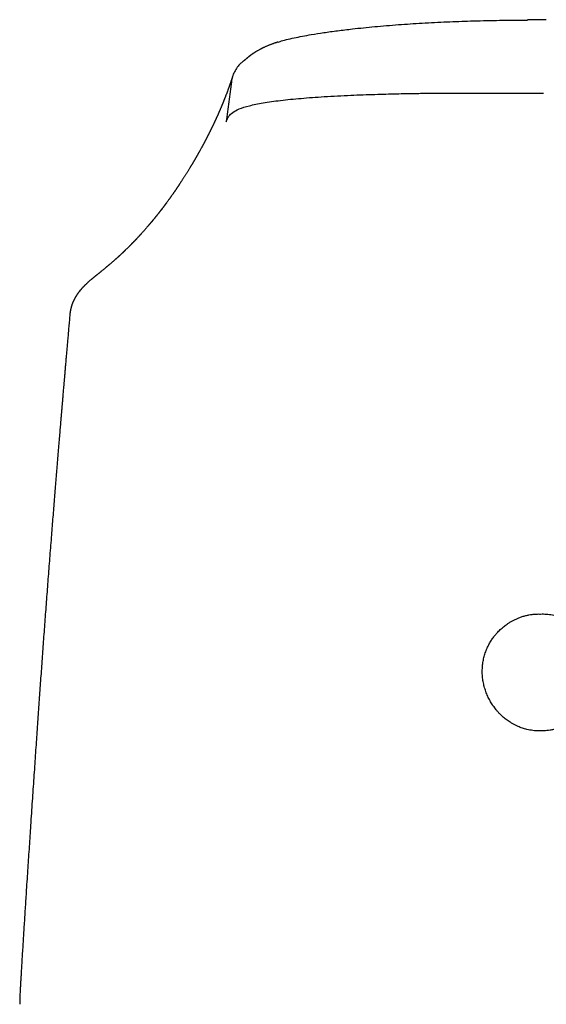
# Model space of a CAD drawing. Header units: millimetres. Extents: x 8 to 813, y 12 to 788.
# Tile 11 of 32: x 339 to 364, y 584 to 631. Entities that reach past the tile are written whole.
import ezdxf

# ---------------------------------------------------------------- set-up
doc = ezdxf.new("R2010")
doc.units = ezdxf.units.MM

msp = doc.modelspace()

# ---------------------------------------------------------------- linework, layer by layer
at = {"color": 7, "linetype": 'Continuous', "lineweight": 30}
for p, q in [((341.448, 618.107), (341.483, 618.149)), ((340.973, 616.98), (340.973, 616.978)), ((338.561, 583.966), (338.556, 583.787))]:
    msp.add_line(p, q, dxfattribs=at)
for points, knots in [([(351.003, 630.086), (351.032, 630.096), (351.213, 630.164), (351.749, 630.288), (352.473, 630.428), (353.196, 630.542), (353.86, 630.633), (354.674, 630.731), (355.654, 630.831), (356.777, 630.924), (357.943, 631.001), (359.1, 631.06), (360.295, 631.103), (361.489, 631.13), (362.402, 631.143), (362.899, 631.145), (362.995, 631.145)], [0, 0, 0, 0, 0.016167, 0.103525, 0.191276, 0.247522, 0.305836, 0.366621, 0.452249, 0.541423, 0.627266, 0.716418, 0.799425, 0.891099, 0.978879, 1, 1, 1, 1]), ([(363.908, 631.161), (363.896, 631.16), (363.863, 631.16), (363.809, 631.159), (363.747, 631.157), (363.682, 631.156), (363.619, 631.155), (363.557, 631.153), (363.502, 631.152), (363.453, 631.151), (363.412, 631.151), (363.372, 631.15), (363.327, 631.149), (363.277, 631.148), (363.226, 631.148), (363.173, 631.147), (363.12, 631.147), (363.065, 631.146), (363.024, 631.146), (363, 631.146), (362.995, 631.146)], [0, 0, 0, 0, 0.037494, 0.105491, 0.173265, 0.239784, 0.314435, 0.378949, 0.441616, 0.497379, 0.537862, 0.577653, 0.628559, 0.687485, 0.744125, 0.79766, 0.862563, 0.921131, 0.981477, 1, 1, 1, 1]), ([(351.002, 630.09), (350.991, 630.087), (350.97, 630.08), (350.94, 630.07), (350.909, 630.06), (350.874, 630.048), (350.83, 630.033), (350.779, 630.015), (350.724, 629.995), (350.67, 629.975), (350.62, 629.956), (350.567, 629.936), (350.512, 629.913), (350.453, 629.889), (350.397, 629.864), (350.346, 629.841), (350.301, 629.821), (350.265, 629.804), (350.231, 629.787), (350.195, 629.769), (350.155, 629.749), (350.11, 629.725), (350.061, 629.699), (350.012, 629.671), (349.965, 629.644), (349.927, 629.62), (349.896, 629.601), (349.875, 629.588), (349.856, 629.575), (349.836, 629.562), (349.816, 629.549), (349.796, 629.535), (349.777, 629.522), (349.759, 629.509), (349.743, 629.498), (349.729, 629.488), (349.715, 629.478), (349.701, 629.468), (349.688, 629.457), (349.675, 629.448), (349.664, 629.439), (349.654, 629.432), (349.644, 629.424), (349.633, 629.416), (349.623, 629.407), (349.614, 629.401), (349.608, 629.396), (349.602, 629.391), (349.595, 629.386), (349.588, 629.38), (349.581, 629.374), (349.574, 629.369), (349.568, 629.364), (349.557, 629.355), (349.541, 629.342), (349.522, 629.326), (349.503, 629.311), (349.486, 629.297), (349.467, 629.281), (349.448, 629.265), (349.431, 629.251), (349.419, 629.241), (349.409, 629.233), (349.401, 629.226), (349.392, 629.219), (349.384, 629.212), (349.376, 629.205), (349.369, 629.2), (349.364, 629.195), (349.358, 629.191), (349.353, 629.187), (349.349, 629.184), (349.346, 629.181), (349.343, 629.179), (349.341, 629.177), (349.338, 629.175), (349.336, 629.173), (349.335, 629.173), (349.335, 629.173)], [0, 0, 0, 0, 0.010431, 0.020686, 0.028644, 0.041205, 0.055532, 0.072848, 0.093128, 0.111752, 0.129251, 0.146961, 0.168964, 0.190516, 0.211641, 0.234407, 0.25084, 0.265168, 0.278971, 0.293116, 0.310646, 0.330034, 0.353429, 0.376896, 0.397243, 0.421141, 0.433649, 0.444635, 0.454742, 0.464909, 0.476892, 0.489147, 0.50133, 0.512575, 0.523132, 0.532908, 0.542377, 0.552108, 0.563114, 0.573295, 0.582961, 0.589582, 0.597721, 0.608726, 0.618451, 0.626248, 0.632701, 0.637506, 0.643219, 0.651437, 0.660015, 0.66641, 0.672161, 0.679704, 0.703943, 0.729513, 0.749932, 0.777285, 0.798288, 0.826825, 0.845104, 0.856977, 0.869162, 0.877547, 0.886693, 0.898859, 0.910498, 0.918924, 0.926469, 0.935556, 0.946083, 0.954685, 0.961305, 0.967883, 0.975045, 0.985793, 0.998091, 1, 1, 1, 1]), ([(349.338, 629.168), (349.293, 629.135), (349.176, 629.05), (349.023, 628.874), (348.886, 628.653), (348.79, 628.418), (348.761, 628.256), (348.746, 628.177)], [0, 0, 0, 0, 0.1409995, 0.3639855, 0.5834971, 0.7963698, 1, 1, 1, 1]), ([(348.805, 628.437), (348.803, 628.431), (348.798, 628.417), (348.791, 628.396), (348.785, 628.374), (348.778, 628.355), (348.772, 628.337), (348.766, 628.32), (348.761, 628.302), (348.755, 628.284), (348.748, 628.265), (348.742, 628.245), (348.734, 628.223), (348.727, 628.201), (348.72, 628.18), (348.712, 628.158), (348.705, 628.136), (348.697, 628.113), (348.689, 628.091), (348.682, 628.069), (348.675, 628.05), (348.669, 628.033), (348.664, 628.017), (348.659, 628.003), (348.654, 627.99), (348.65, 627.978), (348.645, 627.965), (348.639, 627.949), (348.633, 627.929), (348.625, 627.908), (348.617, 627.886), (348.608, 627.862), (348.599, 627.837), (348.59, 627.811), (348.581, 627.786), (348.564, 627.739), (348.539, 627.671), (348.511, 627.599), (348.491, 627.545), (348.477, 627.508), (348.463, 627.471), (348.449, 627.435), (348.435, 627.4), (348.422, 627.368), (348.411, 627.339), (348.401, 627.314), (348.391, 627.289), (348.381, 627.264), (348.371, 627.238), (348.361, 627.214), (348.352, 627.191), (348.344, 627.171), (348.335, 627.151), (348.328, 627.132), (348.32, 627.114), (348.313, 627.097), (348.307, 627.081), (348.301, 627.066), (348.294, 627.05), (348.286, 627.031), (348.276, 627.008), (348.266, 626.983), (348.255, 626.957), (348.243, 626.927), (348.229, 626.895), (348.214, 626.861), (348.199, 626.826), (348.185, 626.791), (348.169, 626.757), (348.154, 626.722), (348.14, 626.69), (348.128, 626.662), (348.118, 626.639), (348.109, 626.617), (348.1, 626.599), (348.093, 626.583), (348.087, 626.569), (348.081, 626.556), (348.074, 626.54), (348.066, 626.521), (348.056, 626.499), (348.045, 626.475), (348.033, 626.45), (348.021, 626.423), (348.009, 626.396), (347.997, 626.37), (347.985, 626.344), (347.974, 626.32), (347.962, 626.295), (347.951, 626.269), (347.939, 626.244), (347.928, 626.221), (347.918, 626.2), (347.91, 626.182), (347.902, 626.166), (347.895, 626.151), (347.888, 626.137), (347.883, 626.125), (347.877, 626.114), (347.872, 626.103), (347.866, 626.089), (347.857, 626.072), (347.847, 626.049), (347.835, 626.026), (347.824, 626.003), (347.814, 625.983), (347.805, 625.964), (347.796, 625.944), (347.786, 625.923), (347.775, 625.901), (347.763, 625.877), (347.751, 625.853), (347.739, 625.828), (347.726, 625.802), (347.712, 625.774), (347.698, 625.747), (347.685, 625.72), (347.673, 625.696), (347.661, 625.671), (347.649, 625.648), (347.637, 625.625), (347.626, 625.604), (347.615, 625.581), (347.602, 625.556), (347.589, 625.53), (347.576, 625.505), (347.564, 625.482), (347.552, 625.458), (347.54, 625.436), (347.528, 625.413), (347.516, 625.39), (347.503, 625.366), (347.49, 625.34), (347.477, 625.315), (347.464, 625.291), (347.453, 625.269), (347.442, 625.249), (347.431, 625.229), (347.422, 625.211), (347.413, 625.195), (347.405, 625.179), (347.397, 625.165), (347.388, 625.149), (347.379, 625.131), (347.368, 625.111), (347.356, 625.089), (347.344, 625.066), (347.33, 625.042), (347.31, 625.004), (347.282, 624.953), (347.246, 624.888), (347.217, 624.837), (347.197, 624.8), (347.184, 624.777), (347.172, 624.755), (347.16, 624.736), (347.15, 624.717), (347.141, 624.701), (347.132, 624.686), (347.124, 624.671), (347.115, 624.656), (347.106, 624.639), (347.096, 624.621), (347.085, 624.602), (347.072, 624.58), (347.056, 624.553), (347.039, 624.523), (347.022, 624.494), (347.005, 624.465), (346.989, 624.436), (346.973, 624.409), (346.956, 624.381), (346.941, 624.354), (346.926, 624.329), (346.911, 624.305), (346.899, 624.284), (346.889, 624.267), (346.88, 624.252), (346.871, 624.238), (346.863, 624.223), (346.854, 624.208), (346.844, 624.192), (346.833, 624.174), (346.821, 624.154), (346.807, 624.131), (346.793, 624.107), (346.778, 624.082), (346.763, 624.057), (346.741, 624.021), (346.712, 623.974), (346.678, 623.918), (346.645, 623.865), (346.613, 623.814), (346.582, 623.764), (346.551, 623.715), (346.521, 623.667), (346.491, 623.62), (346.46, 623.571), (346.429, 623.523), (346.399, 623.476), (346.371, 623.433), (346.346, 623.394), (346.321, 623.356), (346.297, 623.32), (346.273, 623.284), (346.25, 623.248), (346.229, 623.216), (346.21, 623.188), (346.194, 623.164), (346.177, 623.139), (346.159, 623.112), (346.143, 623.088), (346.129, 623.067), (346.117, 623.05), (346.105, 623.032), (346.093, 623.014), (346.082, 622.997), (346.071, 622.981), (346.061, 622.967), (346.052, 622.954), (346.044, 622.942), (346.037, 622.933), (346.032, 622.924), (346.026, 622.916), (346.02, 622.907), (346.013, 622.896), (346.004, 622.884), (345.995, 622.871), (345.985, 622.856), (345.974, 622.84), (345.962, 622.823), (345.949, 622.805), (345.932, 622.78), (345.91, 622.748), (345.882, 622.709), (345.86, 622.678), (345.844, 622.656), (345.835, 622.643), (345.827, 622.631), (345.82, 622.621), (345.813, 622.612), (345.807, 622.603), (345.802, 622.596), (345.796, 622.588), (345.79, 622.579), (345.783, 622.569), (345.775, 622.558), (345.766, 622.546), (345.756, 622.532), (345.746, 622.518), (345.735, 622.502), (345.713, 622.472), (345.681, 622.429), (345.649, 622.385), (345.628, 622.356), (345.616, 622.34), (345.605, 622.325), (345.595, 622.312), (345.586, 622.3), (345.578, 622.289), (345.572, 622.28), (345.566, 622.272), (345.56, 622.264), (345.553, 622.256), (345.546, 622.246), (345.538, 622.236), (345.529, 622.224), (345.519, 622.21), (345.508, 622.195), (345.496, 622.18), (345.484, 622.163), (345.472, 622.147), (345.459, 622.13), (345.428, 622.09), (345.398, 622.05), (345.367, 622.011), (345.357, 621.997), (345.348, 621.986), (345.34, 621.975), (345.333, 621.966), (345.326, 621.958), (345.32, 621.949), (345.312, 621.94), (345.304, 621.929), (345.295, 621.917), (345.283, 621.902), (345.271, 621.886), (345.257, 621.868), (345.242, 621.849), (345.226, 621.83), (345.21, 621.809), (345.191, 621.785), (345.167, 621.755), (345.145, 621.728), (345.129, 621.707), (345.118, 621.694), (345.109, 621.683), (345.101, 621.672), (345.093, 621.663), (345.087, 621.655), (345.081, 621.649), (345.076, 621.642), (345.069, 621.634), (345.06, 621.622), (345.048, 621.607), (345.035, 621.592), (345.022, 621.576), (345.008, 621.559), (344.994, 621.542), (344.981, 621.526), (344.968, 621.51), (344.955, 621.494), (344.94, 621.477), (344.925, 621.458), (344.91, 621.44), (344.894, 621.421), (344.88, 621.404), (344.867, 621.389), (344.855, 621.375), (344.845, 621.362), (344.834, 621.35), (344.821, 621.335), (344.805, 621.315), (344.785, 621.291), (344.764, 621.267), (344.742, 621.241), (344.72, 621.216), (344.694, 621.186), (344.663, 621.15), (344.629, 621.111), (344.595, 621.072), (344.561, 621.033), (344.527, 620.995), (344.493, 620.956), (344.457, 620.917), (344.43, 620.886), (344.409, 620.863), (344.395, 620.848), (344.381, 620.832), (344.365, 620.815), (344.348, 620.796), (344.33, 620.777), (344.312, 620.757), (344.295, 620.738), (344.278, 620.72), (344.263, 620.704), (344.248, 620.688), (344.235, 620.674), (344.223, 620.661), (344.212, 620.649), (344.201, 620.638), (344.191, 620.627), (344.182, 620.617), (344.173, 620.608), (344.166, 620.6), (344.158, 620.592), (344.15, 620.583), (344.141, 620.574), (344.13, 620.563), (344.118, 620.55), (344.106, 620.537), (344.091, 620.522), (344.075, 620.505), (344.057, 620.487), (344.04, 620.468), (344.021, 620.449), (344.003, 620.43), (343.985, 620.412), (343.968, 620.395), (343.953, 620.379), (343.94, 620.366), (343.928, 620.354), (343.916, 620.342), (343.903, 620.328), (343.887, 620.312), (343.87, 620.295), (343.852, 620.277), (343.83, 620.255), (343.804, 620.229), (343.773, 620.198), (343.74, 620.166), (343.706, 620.133), (343.671, 620.099), (343.642, 620.07), (343.618, 620.047), (343.6, 620.03), (343.582, 620.013), (343.565, 619.996), (343.549, 619.981), (343.534, 619.967), (343.521, 619.955), (343.509, 619.943), (343.496, 619.931), (343.481, 619.917), (343.463, 619.9), (343.444, 619.883), (343.423, 619.863), (343.404, 619.845), (343.385, 619.828), (343.369, 619.813), (343.351, 619.796), (343.333, 619.78), (343.315, 619.764), (343.298, 619.748), (343.281, 619.732), (343.265, 619.718), (343.25, 619.704), (343.235, 619.691), (343.218, 619.675), (343.198, 619.658), (343.175, 619.638), (343.148, 619.613), (343.114, 619.583), (343.073, 619.547), (343.03, 619.51), (342.986, 619.472), (342.943, 619.435), (342.9, 619.399), (342.864, 619.368), (342.834, 619.342), (342.809, 619.321), (342.782, 619.299), (342.754, 619.275), (342.725, 619.251), (342.695, 619.226), (342.666, 619.202), (342.632, 619.174), (342.594, 619.142), (342.551, 619.107), (342.51, 619.073), (342.474, 619.045), (342.444, 619.02), (342.42, 619), (342.394, 618.979), (342.365, 618.956), (342.335, 618.932), (342.302, 618.906), (342.272, 618.881), (342.245, 618.86), (342.223, 618.842), (342.202, 618.825), (342.183, 618.809), (342.163, 618.793), (342.144, 618.778), (342.126, 618.762), (342.109, 618.749), (342.093, 618.735), (342.076, 618.721), (342.056, 618.705), (342.034, 618.687), (342.008, 618.665), (341.976, 618.638), (341.938, 618.606), (341.906, 618.578), (341.881, 618.557), (341.867, 618.544), (341.853, 618.532), (341.84, 618.52), (341.827, 618.508), (341.813, 618.495), (341.797, 618.48), (341.78, 618.464), (341.761, 618.446), (341.742, 618.428), (341.725, 618.412), (341.709, 618.397), (341.692, 618.38), (341.673, 618.361), (341.652, 618.34), (341.631, 618.318), (341.612, 618.297), (341.595, 618.279), (341.581, 618.265), (341.568, 618.251), (341.555, 618.236), (341.54, 618.221), (341.525, 618.204), (341.51, 618.186), (341.494, 618.169), (341.484, 618.157), (341.479, 618.152)], [0, 0, 0, 0, 0.002013, 0.004369, 0.006569, 0.008611, 0.010497, 0.012227, 0.013977, 0.01585, 0.017848, 0.019972, 0.022222, 0.024598, 0.026734, 0.028963, 0.031284, 0.033698, 0.03607, 0.038285, 0.040341, 0.042088, 0.043701, 0.045181, 0.046529, 0.047743, 0.048866, 0.050699, 0.052701, 0.054871, 0.057211, 0.059718, 0.062336, 0.064985, 0.067622, 0.07025, 0.079548, 0.088709, 0.092548, 0.096357, 0.100136, 0.103885, 0.107573, 0.111113, 0.113788, 0.116369, 0.118856, 0.121377, 0.124064, 0.126917, 0.128928, 0.131013, 0.133121, 0.135118, 0.136999, 0.138732, 0.140352, 0.141859, 0.143277, 0.145422, 0.147756, 0.150278, 0.152988, 0.155887, 0.159391, 0.162914, 0.166451, 0.170002, 0.173568, 0.177149, 0.180708, 0.183274, 0.185659, 0.187863, 0.189887, 0.19135, 0.192702, 0.194053, 0.195513, 0.197574, 0.199821, 0.202252, 0.20487, 0.207606, 0.210351, 0.213106, 0.215639, 0.218178, 0.220726, 0.22328, 0.225842, 0.228353, 0.230343, 0.232184, 0.233874, 0.235415, 0.236805, 0.238025, 0.239101, 0.240147, 0.241244, 0.24333, 0.24558, 0.247992, 0.250569, 0.252377, 0.254257, 0.256249, 0.258385, 0.260665, 0.263089, 0.265506, 0.268051, 0.270724, 0.273525, 0.276455, 0.278966, 0.281512, 0.283971, 0.286337, 0.288612, 0.290794, 0.292884, 0.295609, 0.298211, 0.30071, 0.303106, 0.305445, 0.307676, 0.309898, 0.312247, 0.314723, 0.317327, 0.320058, 0.322289, 0.324488, 0.32656, 0.328506, 0.330326, 0.331989, 0.33353, 0.334958, 0.336428, 0.338308, 0.340332, 0.342497, 0.344805, 0.347255, 0.349791, 0.356249, 0.362708, 0.369165, 0.371606, 0.373898, 0.376038, 0.378029, 0.37987, 0.38156, 0.382911, 0.384342, 0.385891, 0.387556, 0.389338, 0.391237, 0.393252, 0.396193, 0.399166, 0.402136, 0.405103, 0.407847, 0.410588, 0.413326, 0.416045, 0.418608, 0.420985, 0.423176, 0.424767, 0.426244, 0.427608, 0.428999, 0.430494, 0.432094, 0.433798, 0.435919, 0.438181, 0.440587, 0.443068, 0.44554, 0.448002, 0.453771, 0.45949, 0.464642, 0.469699, 0.474639, 0.479462, 0.484171, 0.488814, 0.493558, 0.498402, 0.503301, 0.507293, 0.511152, 0.514881, 0.518508, 0.522043, 0.525554, 0.529184, 0.531482, 0.533849, 0.536365, 0.539035, 0.54186, 0.543513, 0.545215, 0.546965, 0.548764, 0.550505, 0.552092, 0.553527, 0.554806, 0.555933, 0.556908, 0.557731, 0.558403, 0.5593, 0.560384, 0.561655, 0.562948, 0.56439, 0.56598, 0.567714, 0.56951, 0.571338, 0.575093, 0.578979, 0.582996, 0.584366, 0.585639, 0.586796, 0.587837, 0.588761, 0.589569, 0.590261, 0.591034, 0.591906, 0.592896, 0.594003, 0.595229, 0.596548, 0.597981, 0.599527, 0.601164, 0.606939, 0.612553, 0.614127, 0.615688, 0.617187, 0.618538, 0.619738, 0.620788, 0.621689, 0.622398, 0.623158, 0.624014, 0.624967, 0.626015, 0.627159, 0.628516, 0.629988, 0.631574, 0.633217, 0.634854, 0.636487, 0.638114, 0.646968, 0.648398, 0.6497, 0.65087, 0.651908, 0.652813, 0.653585, 0.654421, 0.655357, 0.656398, 0.657543, 0.659027, 0.660656, 0.66243, 0.664309, 0.66625, 0.668252, 0.670316, 0.673615, 0.677061, 0.678436, 0.679705, 0.680848, 0.681865, 0.682772, 0.683549, 0.684195, 0.684792, 0.685426, 0.68678, 0.688277, 0.689734, 0.691306, 0.692995, 0.694836, 0.696279, 0.697808, 0.699424, 0.701127, 0.702917, 0.704794, 0.706723, 0.70837, 0.709876, 0.711241, 0.712465, 0.713612, 0.714797, 0.717013, 0.719356, 0.721827, 0.724363, 0.726848, 0.729281, 0.733306, 0.737197, 0.74101, 0.744749, 0.748486, 0.752269, 0.756109, 0.760021, 0.761367, 0.762839, 0.764436, 0.766159, 0.768006, 0.769837, 0.771868, 0.773762, 0.77552, 0.777141, 0.778655, 0.780026, 0.781273, 0.782454, 0.783575, 0.784634, 0.785633, 0.786485, 0.787287, 0.788043, 0.788873, 0.789836, 0.790913, 0.792118, 0.793452, 0.794888, 0.796634, 0.798415, 0.80023, 0.80208, 0.803964, 0.805825, 0.807507, 0.809002, 0.810309, 0.81145, 0.812624, 0.813882, 0.815472, 0.817178, 0.818959, 0.820788, 0.823649, 0.826634, 0.829779, 0.833086, 0.836439, 0.839731, 0.841445, 0.843141, 0.844821, 0.846435, 0.847921, 0.849255, 0.850465, 0.851551, 0.852602, 0.854076, 0.855674, 0.857397, 0.85927, 0.861308, 0.862732, 0.864228, 0.865793, 0.867427, 0.869007, 0.870467, 0.872062, 0.873484, 0.87474, 0.876002, 0.877347, 0.879234, 0.881191, 0.883128, 0.886456, 0.889899, 0.893528, 0.897206, 0.900756, 0.904176, 0.907446, 0.909407, 0.911382, 0.913465, 0.915657, 0.917952, 0.920244, 0.922487, 0.92468, 0.928022, 0.931221, 0.934283, 0.937335, 0.939092, 0.940862, 0.942727, 0.944726, 0.946856, 0.949119, 0.951516, 0.953059, 0.954593, 0.956021, 0.957342, 0.958556, 0.959982, 0.961224, 0.962281, 0.96325, 0.964366, 0.965635, 0.967054, 0.968624, 0.970784, 0.97301, 0.975303, 0.976217, 0.977024, 0.977727, 0.978423, 0.979152, 0.979915, 0.980745, 0.981754, 0.982862, 0.983981, 0.984945, 0.985752, 0.986767, 0.987918, 0.989168, 0.99046, 0.991783, 0.992737, 0.993578, 0.99434, 0.995165, 0.996068, 0.997033, 0.998035, 0.999074, 1, 1, 1, 1]), ([(348.746, 628.177), (348.705, 627.855), (348.622, 627.212), (348.54, 626.567), (348.5, 626.245)], [0, 0, 0, 0, 0.500474, 1, 1, 1, 1]), ([(348.537, 626.356), (348.563, 626.413), (348.615, 626.528), (348.79, 626.7), (349.101, 626.868), (349.587, 627.025), (350.258, 627.164), (351.101, 627.282), (352.093, 627.381), (353.034, 627.449), (353.845, 627.496), (354.475, 627.526), (355.076, 627.55), (355.643, 627.569), (356.173, 627.584), (356.842, 627.601), (357.584, 627.615), (358.316, 627.623), (358.862, 627.627), (359.301, 627.629), (359.729, 627.631), (360.146, 627.632), (360.552, 627.632), (360.947, 627.632), (361.331, 627.631), (361.947, 627.63), (362.761, 627.626), (363.451, 627.621), (363.777, 627.619)], [0, 0, 0, 0, 0.05407, 0.109618, 0.166561, 0.224953, 0.284727, 0.34595, 0.408583, 0.472612, 0.508406, 0.541995, 0.573375, 0.60253, 0.629438, 0.654092, 0.703314, 0.740091, 0.762051, 0.783448, 0.804278, 0.824539, 0.844231, 0.863355, 0.881913, 0.899904, 0.952752, 1, 1, 1, 1]), ([(348.503, 626.254), (348.508, 626.271), (348.519, 626.305), (348.531, 626.339), (348.537, 626.356)], [0, 0, 0, 0, 0.500024, 1, 1, 1, 1]), ([(341.443, 618.111), (341.436, 618.102), (341.423, 618.086), (341.406, 618.063), (341.391, 618.043), (341.379, 618.028), (341.37, 618.015), (341.362, 618.004), (341.355, 617.994), (341.347, 617.983), (341.34, 617.973), (341.332, 617.962), (341.324, 617.949), (341.313, 617.933), (341.3, 617.912), (341.285, 617.89), (341.27, 617.866), (341.257, 617.844), (341.245, 617.823), (341.234, 617.805), (341.224, 617.786), (341.214, 617.768), (341.204, 617.75), (341.194, 617.731), (341.183, 617.71), (341.172, 617.688), (341.162, 617.667), (341.154, 617.65), (341.148, 617.637), (341.143, 617.626), (341.138, 617.615), (341.131, 617.6), (341.123, 617.582), (341.114, 617.559), (341.103, 617.533), (341.096, 617.515), (341.093, 617.506)], [0, 0, 0, 0, 0.0498699, 0.0930498, 0.129534, 0.1593178, 0.1823977, 0.20269, 0.2220071, 0.241341, 0.2606928, 0.2800631, 0.3020157, 0.3294661, 0.3660185, 0.4078245, 0.4478913, 0.4852112, 0.5183969, 0.5516641, 0.5787206, 0.606757, 0.6382018, 0.6655604, 0.6971288, 0.7332692, 0.7687033, 0.7924304, 0.8120481, 0.8275556, 0.8428165, 0.8640327, 0.8907495, 0.9232939, 0.9616666, 1, 1, 1, 1]), ([(341.093, 617.505), (341.088, 617.493), (341.08, 617.47), (341.068, 617.437), (341.059, 617.409), (341.051, 617.384), (341.045, 617.363), (341.039, 617.344), (341.034, 617.326), (341.029, 617.308), (341.024, 617.289), (341.019, 617.268), (341.013, 617.244), (341.007, 617.217), (341.001, 617.188), (340.996, 617.161), (340.992, 617.139), (340.989, 617.121), (340.986, 617.103), (340.983, 617.084), (340.98, 617.062), (340.977, 617.038), (340.974, 617.01), (340.972, 616.989), (340.971, 616.978)], [0, 0, 0, 0, 0.08073, 0.149117, 0.20521, 0.249494, 0.287226, 0.319998, 0.354738, 0.390044, 0.426057, 0.465029, 0.508592, 0.560231, 0.619101, 0.670904, 0.710476, 0.738403, 0.771341, 0.809593, 0.84417, 0.887435, 0.939387, 1, 1, 1, 1]), ([(340.972, 616.98), (340.968, 616.937), (340.955, 616.789), (340.933, 616.543), (340.907, 616.243), (340.882, 615.955), (340.858, 615.683), (340.836, 615.427), (340.815, 615.186), (340.795, 614.956), (340.776, 614.735), (340.757, 614.521), (340.739, 614.312), (340.722, 614.111), (340.706, 613.922), (340.691, 613.743), (340.676, 613.576), (340.663, 613.422), (340.651, 613.283), (340.641, 613.156), (340.631, 613.039), (340.622, 612.933), (340.613, 612.833), (340.605, 612.74), (340.598, 612.655), (340.592, 612.584), (340.587, 612.525), (340.583, 612.48), (340.581, 612.448), (340.579, 612.425), (340.577, 612.406), (340.575, 612.384), (340.573, 612.359), (340.571, 612.331), (340.568, 612.299), (340.564, 612.256), (340.56, 612.199), (340.553, 612.127), (340.547, 612.046), (340.538, 611.942), (340.527, 611.815), (340.515, 611.667), (340.502, 611.516), (340.489, 611.361), (340.471, 611.136), (340.446, 610.837), (340.414, 610.459), (340.382, 610.067), (340.35, 609.674), (340.317, 609.283), (340.286, 608.894), (340.253, 608.494), (340.22, 608.081), (340.186, 607.658), (340.152, 607.23), (340.117, 606.8), (340.068, 606.179), (340.005, 605.37), (339.928, 604.376), (339.853, 603.396), (339.781, 602.428), (339.71, 601.474), (339.653, 600.686), (339.608, 600.059), (339.574, 599.59), (339.541, 599.125), (339.509, 598.662), (339.476, 598.199), (339.443, 597.731), (339.41, 597.255), (339.377, 596.768), (339.342, 596.266), (339.307, 595.75), (339.271, 595.218), (339.234, 594.676), (339.196, 594.121), (339.158, 593.555), (339.119, 592.978), (339.082, 592.423), (339.047, 591.891), (339.013, 591.385), (338.979, 590.87), (338.944, 590.348), (338.909, 589.818), (338.877, 589.325), (338.848, 588.876), (338.822, 588.476), (338.798, 588.088), (338.774, 587.711), (338.751, 587.346), (338.728, 586.98), (338.705, 586.612), (338.683, 586.245), (338.666, 585.961), (338.653, 585.754), (338.645, 585.622), (338.638, 585.492), (338.63, 585.365), (338.623, 585.242), (338.616, 585.119), (338.609, 585), (338.602, 584.888), (338.596, 584.789), (338.592, 584.705), (338.588, 584.648), (338.586, 584.614), (338.586, 584.599), (338.585, 584.584), (338.584, 584.569), (338.583, 584.551), (338.582, 584.537), (338.581, 584.528)], [0, 0, 0, 0, 0.004028, 0.013593, 0.022811, 0.031681, 0.040205, 0.047923, 0.055332, 0.062433, 0.069225, 0.075708, 0.082246, 0.088438, 0.094281, 0.099777, 0.104926, 0.109727, 0.113935, 0.117834, 0.121425, 0.124706, 0.127678, 0.13068, 0.133283, 0.135487, 0.137292, 0.138698, 0.139646, 0.140254, 0.140797, 0.14145, 0.142214, 0.143088, 0.144072, 0.145167, 0.14711, 0.149325, 0.151813, 0.154573, 0.158958, 0.163531, 0.168196, 0.172954, 0.177806, 0.18897, 0.200596, 0.212686, 0.22524, 0.236839, 0.248808, 0.261147, 0.273855, 0.286932, 0.300216, 0.313432, 0.326576, 0.357582, 0.388181, 0.418371, 0.448153, 0.477525, 0.50649, 0.521014, 0.535432, 0.549746, 0.563956, 0.5782, 0.592524, 0.607191, 0.6222, 0.637552, 0.653572, 0.669949, 0.686683, 0.703776, 0.721227, 0.739036, 0.757204, 0.772585, 0.788213, 0.804091, 0.820216, 0.836591, 0.853143, 0.865851, 0.878199, 0.890186, 0.901814, 0.91308, 0.923987, 0.935773, 0.947108, 0.957989, 0.962141, 0.966222, 0.970233, 0.974175, 0.97803, 0.981627, 0.985542, 0.989017, 0.992055, 0.994653, 0.996813, 0.99733, 0.997814, 0.998265, 0.998683, 0.999163, 1, 1, 1, 1]), ([(363.629, 596.942), (363.593, 596.942), (363.52, 596.941), (363.398, 596.947), (363.264, 596.959), (363.117, 596.982), (362.984, 597.009), (362.864, 597.041), (362.757, 597.074), (362.653, 597.111), (362.54, 597.156), (362.418, 597.213), (362.287, 597.282), (362.171, 597.352), (362.068, 597.421), (361.977, 597.487), (361.89, 597.557), (361.795, 597.638), (361.695, 597.733), (361.591, 597.841), (361.501, 597.946), (361.423, 598.046), (361.355, 598.14), (361.289, 598.238), (361.227, 598.34), (361.168, 598.446), (361.113, 598.554), (361.063, 598.665), (361.016, 598.779), (360.975, 598.895), (360.938, 599.012), (360.906, 599.131), (360.879, 599.252), (360.858, 599.373), (360.841, 599.497), (360.83, 599.622), (360.824, 599.748), (360.825, 599.875), (360.83, 599.998), (360.841, 600.118), (360.857, 600.235), (360.877, 600.351), (360.903, 600.467), (360.934, 600.582), (360.971, 600.697), (361.012, 600.811), (361.058, 600.92), (361.107, 601.026), (361.174, 601.154), (361.262, 601.303), (361.368, 601.454), (361.471, 601.583), (361.562, 601.685), (361.651, 601.776), (361.757, 601.876), (361.892, 601.989), (362.044, 602.098), (362.186, 602.188), (362.316, 602.26), (362.448, 602.325), (362.593, 602.386), (362.751, 602.443), (362.914, 602.489), (363.07, 602.524), (363.204, 602.545), (363.322, 602.558), (363.425, 602.565), (363.528, 602.568), (363.597, 602.566), (363.632, 602.565)], [0, 0, 0, 0, 0.012319, 0.024638, 0.041298, 0.057971, 0.07463, 0.087315, 0.099999, 0.112315, 0.124632, 0.141277, 0.157936, 0.174582, 0.187243, 0.199903, 0.212474, 0.225045, 0.24201, 0.258988, 0.275954, 0.288838, 0.301722, 0.315237, 0.328752, 0.342391, 0.35603, 0.369854, 0.383678, 0.397633, 0.411587, 0.425479, 0.43937, 0.453407, 0.467443, 0.481701, 0.495958, 0.510373, 0.524788, 0.538095, 0.551402, 0.564846, 0.57829, 0.591938, 0.605586, 0.619378, 0.633169, 0.646203, 0.659236, 0.682325, 0.705415, 0.722154, 0.738893, 0.752088, 0.765283, 0.788662, 0.812041, 0.828995, 0.845949, 0.862503, 0.879056, 0.899213, 0.91937, 0.936432, 0.953494, 0.965078, 0.976663, 0.988332, 1, 1, 1, 1]), ([(363.632, 602.565), (363.679, 602.566), (363.773, 602.569), (363.914, 602.563), (364.056, 602.55), (364.198, 602.528), (364.34, 602.498), (364.488, 602.458), (364.642, 602.406), (364.799, 602.341), (364.953, 602.266), (365.101, 602.182), (365.237, 602.094), (365.362, 602.001), (365.476, 601.908), (365.586, 601.807), (365.691, 601.7), (365.791, 601.586), (365.885, 601.466), (365.974, 601.341), (366.056, 601.209), (366.132, 601.071), (366.2, 600.928), (366.26, 600.78), (366.312, 600.63), (366.354, 600.479), (366.388, 600.326), (366.413, 600.17), (366.429, 600.011), (366.436, 599.85), (366.434, 599.691), (366.423, 599.535), (366.404, 599.381), (366.376, 599.228), (366.34, 599.075), (366.295, 598.922), (366.241, 598.772), (366.18, 598.626), (366.111, 598.483), (366.034, 598.343), (365.949, 598.206), (365.856, 598.072), (365.755, 597.943), (365.646, 597.819), (365.531, 597.701), (365.407, 597.588), (365.276, 597.482), (365.136, 597.383), (364.995, 597.295), (364.853, 597.218), (364.71, 597.152), (364.563, 597.093), (364.41, 597.044), (364.252, 597.003), (364.095, 596.973), (363.939, 596.953), (363.784, 596.942), (363.681, 596.942), (363.629, 596.942)], [0, 0, 0, 0, 0.015873, 0.031761, 0.047635, 0.06401, 0.080399, 0.096775, 0.116016, 0.135316, 0.154639, 0.173945, 0.193192, 0.209972, 0.226764, 0.243544, 0.260762, 0.277993, 0.295211, 0.312894, 0.33059, 0.348273, 0.366465, 0.384671, 0.402863, 0.420608, 0.438367, 0.456112, 0.47439, 0.492684, 0.510962, 0.528427, 0.545904, 0.563369, 0.581319, 0.599284, 0.617235, 0.635115, 0.653009, 0.67089, 0.689247, 0.707617, 0.725974, 0.744604, 0.763249, 0.781878, 0.801103, 0.820346, 0.839569, 0.857272, 0.87499, 0.892692, 0.911001, 0.929327, 0.947636, 0.965085, 0.98255, 1, 1, 1, 1]), ([(338.582, 584.528), (338.58, 584.498), (338.575, 584.417), (338.569, 584.284), (338.562, 584.127), (338.559, 584.02), (338.557, 583.966)], [0, 0, 0, 0, 0.158811, 0.429644, 0.710041, 1, 1, 1, 1])]:
    msp.add_open_spline(points, degree=3, knots=knots, dxfattribs=at)

doc.saveas('drawing.dxf')
